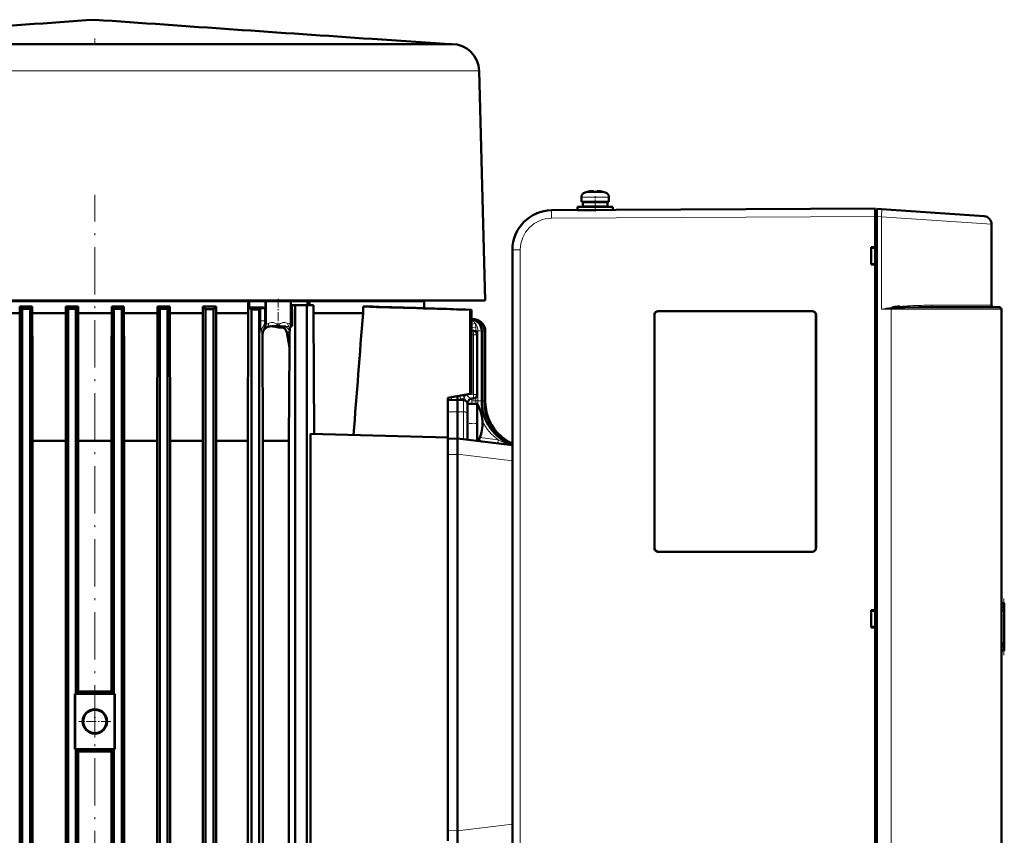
# Model space of a CAD drawing. Extents: x -1358 to 1757, y -1552 to 637.
# Tile 98 of 98: x 1382 to 1632, y 431 to 637. Entities that reach past the tile are written whole.
import ezdxf

# ---------------------------------------------------------------- set-up
doc = ezdxf.new("R2010")
doc.units = 0
doc.linetypes.add('DASHDOT', pattern=[18.5, 12, -3, 0.5, -3])

msp = doc.modelspace()

# ---------------------------------------------------------------- linework, layer by layer
at = {"color": 7, "linetype": 'DASHDOT', "lineweight": 18, "ltscale": 0.039375}
msp.add_line((1401.43, 632.61), (1401.43, 631.04), dxfattribs=at)
at = {"color": 7, "lineweight": 50}
for p, q in [((1471.75, 632.48), (1491.43, 631.17)), ((1382.58, 631.17), (1333.1, 631.17)), ((1416.26, 631.17), (1382.58, 631.17)), ((1474.6, 631.17), (1416.26, 631.17)), ((1478.29, 631.17), (1474.6, 631.17)), ((1491.12, 631.17), (1478.29, 631.17)), ((1491.91, 631.17), (1491.12, 631.17)), ((1498.91, 624.35), (1500.43, 566.17)), ((1524.81, 592.33), (1524.81, 591.2)), ((1524.81, 591.2), (1524.81, 592.33)), ((1526.39, 593.73), (1526.39, 593.74)), ((1527.54, 593.9), (1527.37, 593.88)), ((1527.81, 593.73), (1527.81, 593.88)), ((1528.81, 593.73), (1528.81, 593.88)), ((1529.03, 593.9), (1529.03, 593.9)), ((1530.24, 593.74), (1530.24, 593.73)), ((1531.81, 592.33), (1531.81, 591.2)), ((1517.26, 589.04), (1599.32, 589.47)), ((1523.81, 589.9), (1528.31, 589.9)), ((1523.81, 589.9), (1523.81, 589.1)), ((1523.81, 589.1), (1523.81, 589.9)), ((1528.31, 591.2), (1524.81, 591.2)), ((1525.16, 591.1), (1528.31, 591.1)), ((1525.16, 591.1), (1525.16, 590)), ((1525.16, 591.1), (1525.16, 590)), ((1525.16, 590), (1528.31, 590)), ((1526.31, 591.2), (1526.31, 591.1)), ((1526.31, 591.2), (1526.31, 591.1)), ((1526.31, 590), (1526.31, 589.9)), ((1526.31, 590), (1526.31, 589.9)), ((1528.31, 591.2), (1531.81, 591.2)), ((1531.46, 591.1), (1528.31, 591.1)), ((1531.46, 590), (1528.31, 590)), ((1532.81, 589.9), (1528.31, 589.9)), ((1530.31, 591.1), (1530.31, 591.2)), ((1530.31, 589.9), (1530.31, 590)), ((1531.46, 590), (1531.46, 591.1)), ((1532.81, 589.9), (1532.81, 589.12)), ((1599.32, 587.47), (1599.32, 589.47)), ((1599.72, 589.44), (1600.91, 589.36)), ((1599.72, 587.45), (1599.72, 589.44)), ((1600.91, 589.36), (1626.96, 587.54)), ((1513.46, 588.27), (1513.61, 588.33)), ((1522.29, 589.07), (1522.31, 589.07)), ((1523.81, 589.1), (1528.28, 589.1)), ((1526.31, 589.1), (1526.31, 589.09)), ((1526.31, 589.1), (1526.31, 589.09)), ((1599.72, 589.17), (1599.32, 589.17)), ((1599.32, 587.48), (1599.32, 589.17)), ((1599.32, 379.47), (1599.32, 587.48)), ((1599.32, 579.67), (1599.32, 587.47)), ((1599.72, 587.45), (1599.72, 379.49)), ((1628.82, 564.97), (1628.82, 585.54)), ((1598.32, 575.27), (1598.32, 579.67)), ((1598.32, 579.67), (1599.32, 579.67)), ((1599.32, 579.53), (1598.32, 579.47)), ((1599.32, 579.62), (1599.32, 579.67)), ((1507.32, 579.04), (1507.32, 387.9)), ((1599.32, 575.41), (1598.32, 575.47)), ((1599.32, 575.27), (1598.32, 575.27)), ((1599.32, 575.27), (1599.32, 575.32)), ((1599.32, 487.67), (1599.32, 575.27)), ((1322.23, 566.17), (1480.62, 566.17)), ((1440.33, 565.97), (1362.53, 565.97)), ((1382.99, 564.03), (1382.39, 564.61)), ((1385.57, 564.61), (1382.39, 564.61)), ((1382.39, 562.97), (1382.39, 564.61)), ((1384.99, 564.03), (1385.57, 564.61)), ((1385.57, 562.97), (1385.57, 564.61)), ((1394.62, 564.06), (1394.07, 564.61)), ((1397.16, 564.61), (1394.07, 564.61)), ((1394.07, 562.97), (1394.07, 564.61)), ((1396.62, 564.06), (1397.16, 564.61)), ((1397.16, 564.61), (1397.16, 562.97)), ((1405.7, 564.61), (1405.7, 562.97)), ((1405.7, 564.61), (1408.79, 564.61)), ((1406.24, 564.06), (1405.7, 564.61)), ((1408.24, 564.06), (1408.79, 564.61)), ((1408.79, 562.97), (1408.79, 564.61)), ((1417.87, 564.03), (1417.29, 564.61)), ((1420.46, 564.61), (1417.29, 564.61)), ((1417.29, 562.97), (1417.29, 564.61)), ((1419.87, 564.03), (1420.46, 564.61)), ((1420.46, 562.97), (1420.46, 564.61)), ((1429.49, 563.97), (1428.83, 564.61)), ((1428.83, 562.97), (1428.83, 564.61)), ((1432.18, 564.61), (1428.83, 564.61)), ((1432.18, 562.97), (1432.18, 564.61)), ((1440.54, 565.97), (1440.33, 565.97)), ((1440.33, 562.97), (1440.33, 565.97)), ((1440.54, 565.97), (1440.54, 564.41)), ((1444.7, 565.97), (1440.54, 565.97)), ((1444.7, 564.35), (1443.68, 564.36)), ((1444.6, 564.26), (1444.7, 564.35)), ((1444.7, 564.35), (1444.7, 565.97)), ((1444.7, 565.97), (1444.93, 565.97)), ((1444.93, 565.97), (1450.93, 565.97)), ((1450.93, 565.97), (1451.11, 565.97)), ((1451.11, 565.97), (1451.11, 563.26)), ((1451.11, 565.97), (1455.39, 565.97)), ((1452.21, 564.97), (1451.37, 564.97)), ((1451.37, 564.97), (1451.37, 563.94)), ((1452.21, 564.97), (1452.21, 331.97)), ((1452.21, 564.97), (1455.21, 564.97)), ((1456.89, 564.97), (1455.21, 564.97)), ((1455.21, 331.97), (1455.21, 564.97)), ((1455.39, 565.97), (1455.39, 564.97)), ((1455.82, 565.97), (1455.39, 565.97)), ((1455.82, 564.97), (1455.82, 565.97)), ((1455.82, 565.97), (1484.93, 565.97)), ((1456.89, 562.97), (1456.89, 564.97)), ((1469.43, 562.97), (1469.43, 564.61)), ((1472, 564.61), (1469.43, 564.61)), ((1480.62, 566.17), (1500.43, 566.17)), ((1481.93, 566.17), (1481.93, 565.97)), ((1484.93, 564.21), (1484.93, 565.97)), ((1630.82, 564.47), (1613.92, 564.47)), ((1382.39, 562.97), (1374.02, 562.97)), ((1382.37, 551.64), (1382.39, 562.97)), ((1384.99, 564.03), (1382.99, 564.03)), ((1382.99, 564.03), (1382.99, 331.03)), ((1384.99, 564.03), (1384.99, 330.99)), ((1385.59, 551.64), (1385.57, 562.97)), ((1394.07, 562.97), (1385.57, 562.97)), ((1394.04, 551.64), (1394.07, 562.97)), ((1394.62, 564.06), (1396.62, 564.06)), ((1394.62, 564.06), (1394.62, 330.85)), ((1396.62, 564.06), (1396.62, 466.47)), ((1405.7, 562.97), (1397.16, 562.97)), ((1397.18, 551.64), (1397.16, 562.97)), ((1405.67, 551.64), (1405.7, 562.97)), ((1406.24, 564.06), (1408.24, 564.06)), ((1406.24, 564.06), (1406.24, 466.47)), ((1408.24, 564.06), (1408.24, 330.85)), ((1408.82, 551.64), (1408.79, 562.97)), ((1417.29, 562.97), (1408.79, 562.97)), ((1417.22, 530.6), (1417.29, 562.97)), ((1417.87, 564.03), (1419.87, 564.03)), ((1417.87, 564.03), (1417.87, 330.99)), ((1419.87, 564.03), (1419.87, 331.03)), ((1420.54, 530.6), (1420.46, 562.97)), ((1428.83, 562.97), (1420.46, 562.97)), ((1428.81, 551.64), (1428.83, 562.97)), ((1429.49, 563.97), (1431.49, 563.96)), ((1429.49, 563.97), (1429.49, 331.29)), ((1431.49, 563.96), (1431.49, 331.36)), ((1432.21, 551.64), (1432.18, 562.97)), ((1440.33, 562.97), (1432.18, 562.97)), ((1440.25, 530.6), (1440.33, 562.97)), ((1441.12, 563.88), (1443.12, 563.86)), ((1441.12, 563.88), (1441.12, 331.75)), ((1443.12, 563.86), (1443.52, 564.22)), ((1443.12, 563.86), (1443.12, 331.84)), ((1444.6, 564.26), (1443.61, 564.24)), ((1444.6, 564.26), (1444.6, 561)), ((1451.17, 560.47), (1451.17, 563.21)), ((1451.47, 563.92), (1451.37, 563.94)), ((1451.47, 563.92), (1451.47, 559.76)), ((1469.43, 562.97), (1456.89, 562.97)), ((1457.03, 532.36), (1456.89, 562.97)), ((1496.96, 563.83), (1496.64, 563.81)), ((1496.64, 563.81), (1496.64, 542.48)), ((1496.96, 563.83), (1496.96, 542.53)), ((1496.96, 563.83), (1496.96, 561.54)), ((1543.32, 503.47), (1543.32, 562.47)), ((1543.34, 503.47), (1543.34, 562.47)), ((1544.32, 563.47), (1583.32, 563.47)), ((1544.32, 563.44), (1583.32, 563.44)), ((1584.29, 562.47), (1584.29, 503.47)), ((1584.32, 562.47), (1584.32, 503.47)), ((1631.32, 563.97), (1631.32, 402.97)), ((1447.95, 559.88), (1447.95, 559.74)), ((1448.78, 559.6), (1447.95, 559.74)), ((1448.38, 559.33), (1448.78, 559.32)), ((1448.85, 559.59), (1448.78, 559.6)), ((1448.85, 559.59), (1448.89, 559.59)), ((1448.89, 559.59), (1449, 559.57)), ((1451.03, 559.42), (1451.01, 559.35)), ((1496.96, 561.54), (1497.79, 561.43)), ((1496.96, 561.51), (1497.57, 561.43)), ((1444.05, 530.6), (1443.98, 557.64)), ((1450.82, 558.04), (1450.82, 558.01)), ((1450.99, 559.32), (1450.93, 559.29)), ((1450.93, 559.29), (1450.93, 559.29)), ((1497.51, 558.47), (1496.96, 558.54)), ((1498.39, 557.48), (1498.39, 542.31)), ((1499.53, 558.45), (1499.53, 540.73)), ((1500.2, 558.45), (1500.2, 540.73)), ((1500.43, 558.45), (1500.43, 540.73)), ((1450.75, 554.23), (1450.66, 530.6)), ((1382.37, 551.64), (1382.37, 341.1)), ((1385.59, 551.64), (1385.59, 341.1)), ((1394.04, 551.64), (1394.04, 341.1)), ((1397.18, 551.64), (1397.18, 467.04)), ((1405.67, 551.64), (1405.67, 467.04)), ((1408.82, 551.64), (1408.82, 341.1)), ((1428.81, 551.64), (1428.81, 341.1)), ((1432.21, 551.64), (1432.21, 341.1)), ((1490.93, 541.47), (1496.64, 542.48)), ((1493.42, 541.91), (1493.43, 540.97)), ((1496.64, 542.48), (1496.96, 542.53)), ((1490.93, 541.47), (1490.93, 534.72)), ((1490.93, 541.07), (1490.93, 541.07)), ((1490.93, 539.97), (1490.93, 540.82)), ((1491.18, 540.91), (1493.43, 540.97)), ((1493.43, 540.97), (1493.43, 537.97)), ((1494.95, 540.93), (1493.43, 540.97)), ((1495.93, 539.97), (1495.93, 537.47)), ((1498.39, 539.97), (1495.93, 539.97)), ((1497.42, 541.31), (1497.05, 541.3)), ((1498.39, 539.97), (1498.39, 537.37)), ((1493.43, 531.17), (1493.43, 537.97)), ((1495.93, 537.37), (1495.93, 537.47)), ((1495.93, 536.91), (1495.93, 537.37)), ((1495.93, 530.86), (1495.93, 536.91)), ((1498.39, 537.37), (1498.39, 530.58)), ((1490.93, 531.47), (1490.93, 534.72)), ((1490.93, 531.47), (1456.12, 532.38)), ((1456.12, 532.38), (1456.12, 426.56)), ((1394.04, 530.6), (1385.59, 530.6)), ((1405.67, 530.6), (1397.18, 530.6)), ((1417.22, 530.6), (1408.82, 530.6)), ((1417.22, 365.47), (1417.22, 530.6)), ((1428.81, 530.6), (1420.54, 530.6)), ((1420.54, 530.6), (1420.54, 365.47)), ((1440.25, 530.6), (1432.21, 530.6)), ((1440.25, 530.6), (1440.25, 365.47)), ((1450.66, 530.6), (1444.05, 530.6)), ((1444.05, 365.47), (1444.05, 530.6)), ((1450.66, 530.6), (1450.66, 365.47)), ((1490.93, 531.47), (1490.93, 529.72)), ((1490.93, 531.1), (1493.43, 531.17)), ((1490.93, 529.72), (1490.93, 527.11)), ((1507.32, 529.46), (1493.43, 531.17)), ((1493.43, 527.2), (1493.43, 531.17)), ((1498.39, 530.56), (1498.39, 530.58)), ((1507.3, 529.5), (1507.32, 529.49)), ((1490.93, 431.83), (1490.93, 527.11)), ((1493.43, 527.17), (1493.43, 527.2)), ((1493.43, 431.77), (1493.43, 527.17)), ((1583.32, 502.5), (1544.32, 502.5)), ((1583.32, 502.47), (1544.32, 502.47)), ((1632.05, 489.47), (1631.32, 489.47)), ((1631.82, 489.46), (1632.02, 489.47)), ((1632.05, 489.47), (1632.02, 489.47)), ((1632.05, 489.47), (1632.06, 489.47)), ((1632.06, 477.47), (1632.06, 489.47)), ((1632.06, 477.47), (1632.06, 489.47)), ((1632.06, 477.47), (1632.06, 489.47)), ((1632.06, 477.47), (1632.06, 489.47)), ((1632.06, 477.47), (1632.06, 489.47)), ((1632.06, 477.47), (1632.06, 489.47)), ((1632.06, 477.47), (1632.06, 489.47)), ((1632.06, 477.47), (1632.06, 489.47)), ((1632.06, 477.47), (1632.06, 489.47)), ((1632.06, 477.52), (1632.06, 489.42)), ((1598.32, 483.27), (1598.32, 487.67)), ((1598.32, 487.67), (1599.32, 487.67)), ((1598.32, 487.47), (1599.32, 487.53)), ((1599.32, 487.62), (1599.32, 487.67)), ((1632, 478.87), (1631.99, 488.06)), ((1632.06, 477.72), (1632.06, 489.22)), ((1632.06, 478.12), (1632.06, 488.82)), ((1599.32, 483.41), (1598.32, 483.47)), ((1599.32, 483.27), (1598.32, 483.27)), ((1599.32, 483.27), (1599.32, 483.32)), ((1599.32, 391.67), (1599.32, 483.27)), ((1632.05, 477.47), (1631.32, 477.47)), ((1632.02, 477.47), (1631.82, 477.48)), ((1632.02, 477.47), (1632.05, 477.47)), ((1632.05, 477.47), (1632.06, 477.47)), ((1396.62, 466.47), (1397.18, 467.04)), ((1397.18, 467.04), (1397.23, 467.08)), ((1405.67, 467.04), (1405.63, 467.08)), ((1406.24, 466.47), (1405.67, 467.04)), ((1396.32, 452.47), (1396.32, 466.47)), ((1396.62, 466.47), (1396.32, 466.47)), ((1396.61, 466.47), (1406.24, 466.47)), ((1406.53, 466.47), (1406.24, 466.47)), ((1406.24, 466.47), (1406.53, 466.47)), ((1406.53, 452.47), (1406.53, 466.47)), ((1396.32, 452.47), (1396.62, 452.47)), ((1396.61, 452.47), (1396.32, 452.47)), ((1396.61, 452.47), (1406.24, 452.47)), ((1397.18, 451.9), (1396.62, 452.47)), ((1396.62, 452.47), (1396.62, 330.84)), ((1405.67, 451.9), (1406.24, 452.47)), ((1406.24, 452.47), (1406.24, 330.84)), ((1406.24, 452.47), (1406.53, 452.47)), ((1406.24, 452.47), (1406.53, 452.47)), ((1397.18, 451.9), (1397.18, 341.1)), ((1397.23, 451.86), (1397.18, 451.9)), ((1405.63, 451.86), (1405.67, 451.9)), ((1405.67, 451.9), (1405.67, 341.1)), ((1490.93, 429.22), (1490.93, 431.83)), ((1493.43, 431.74), (1493.43, 431.77)), ((1493.43, 431.74), (1493.43, 427.77))]:
    msp.add_line(p, q, dxfattribs=at)
at = {"color": 7, "lineweight": 18}
for p, q in [((1385.71, 624.35), (1365.68, 624.35)), ((1431.93, 624.35), (1385.71, 624.35)), ((1479.55, 624.35), (1431.93, 624.35)), ((1496.06, 624.35), (1479.55, 624.35)), ((1498.38, 624.35), (1496.06, 624.35)), ((1498.91, 624.35), (1498.38, 624.35)), ((1524.81, 592.33), (1528.28, 592.33)), ((1524.81, 592.33), (1524.81, 592.33)), ((1525.74, 593.57), (1528.29, 593.57)), ((1525.74, 593.57), (1525.74, 593.57)), ((1528.28, 592.33), (1528.31, 592.33)), ((1528.29, 593.57), (1528.31, 593.57)), ((1528.31, 593.57), (1530.89, 593.57)), ((1531.81, 592.33), (1528.31, 592.33)), ((1517.26, 589.04), (1517.26, 589.04)), ((1599.32, 587.47), (1517.26, 587.04)), ((1599.32, 587.48), (1599.72, 587.48)), ((1600.91, 587.36), (1599.72, 587.45)), ((1600.91, 587.36), (1600.91, 563.97)), ((1628.82, 585.54), (1600.91, 587.36)), ((1509.31, 579.04), (1507.32, 579.04)), ((1509.31, 579.04), (1509.31, 387.9)), ((1444.93, 565.97), (1444.93, 560.21)), ((1450.93, 565.97), (1450.93, 560.23)), ((1628.82, 564.97), (1613.68, 564.97)), ((1443.52, 564.22), (1443.52, 561)), ((1451.11, 563.26), (1451.17, 563.21)), ((1543.34, 562.47), (1543.32, 562.47)), ((1544.32, 563.44), (1544.32, 563.47)), ((1583.32, 563.44), (1583.32, 563.47)), ((1584.32, 562.47), (1584.29, 562.47)), ((1600.91, 563.97), (1603.41, 563.97)), ((1603.77, 564.22), (1603.41, 564.19)), ((1603.41, 402.97), (1603.41, 563.97)), ((1603.41, 563.97), (1631.32, 563.97)), ((1444.6, 561), (1443.52, 561)), ((1444.29, 559.76), (1444.59, 559.46)), ((1444.6, 560.54), (1444.93, 560.21)), ((1445.1, 559.42), (1445.16, 559.45)), ((1446.2, 559.66), (1446.16, 559.63)), ((1449.93, 559.58), (1449.88, 559.58)), ((1450.93, 560.23), (1451.17, 560.47)), ((1497.57, 561.43), (1496.96, 561.43)), ((1496.99, 561.42), (1496.96, 561.43)), ((1496.96, 559.4), (1497.06, 559.37)), ((1497.06, 559.37), (1497.06, 558.52)), ((1497.79, 561.43), (1497.57, 561.43)), ((1498.02, 559.36), (1498.02, 558.45)), ((1443.91, 557.96), (1443.61, 558.26)), ((1497.42, 557.48), (1496.96, 557.53)), ((1497.42, 557.48), (1498.26, 557.48)), ((1497.42, 557.48), (1497.42, 542.31)), ((1497.59, 558.45), (1498.02, 558.45)), ((1498.56, 558.45), (1498.02, 558.45)), ((1498.02, 558.45), (1498.02, 558.25)), ((1498.26, 557.48), (1498.39, 557.48)), ((1498.56, 558.45), (1499.53, 558.45)), ((1498.56, 558.45), (1498.56, 540.73)), ((1499.53, 558.45), (1500.2, 558.45)), ((1500.2, 558.45), (1500.43, 558.45)), ((1495.04, 541.78), (1495.03, 541.92)), ((1495.65, 542.3), (1495.68, 542.25)), ((1497.42, 542.31), (1495.68, 542.25)), ((1495.76, 542.17), (1495.68, 542.25)), ((1497.42, 542.31), (1497.89, 542.31)), ((1497.89, 542.31), (1498.39, 542.31)), ((1491.89, 541.64), (1491.89, 541.21)), ((1491.89, 541.21), (1491.89, 540.93)), ((1494.95, 540.93), (1494.95, 537.95)), ((1496.1, 540.3), (1496.1, 540.3)), ((1496.1, 540.3), (1496.11, 540.3)), ((1496.11, 539.97), (1496.11, 540.3)), ((1497.06, 541.3), (1497.06, 540.73)), ((1497.06, 540.73), (1498.02, 540.73)), ((1497.06, 540.73), (1497.06, 539.97)), ((1498.02, 541.54), (1498.02, 540.73)), ((1498.56, 540.73), (1498.02, 540.73)), ((1498.02, 540.73), (1498.02, 539.97)), ((1498.56, 540.73), (1499.53, 540.73)), ((1499.53, 540.73), (1500.2, 540.73)), ((1500.2, 540.73), (1500.43, 540.73)), ((1490.93, 537.94), (1493.43, 537.97)), ((1494.95, 537.95), (1493.43, 537.97)), ((1494.95, 530.98), (1494.95, 537.95)), ((1498.69, 530.52), (1498.72, 530.52)), ((1499.08, 531.44), (1503.73, 530.86)), ((1507.29, 529.5), (1507.3, 529.5)), ((1490.93, 527.11), (1493.43, 527.17)), ((1507.32, 525.49), (1493.43, 527.2)), ((1543.34, 503.47), (1543.32, 503.47)), ((1544.32, 502.5), (1544.32, 502.47)), ((1583.32, 502.5), (1583.32, 502.47)), ((1584.29, 503.47), (1584.32, 503.47)), ((1632.02, 489.47), (1632.02, 489.44)), ((1631.32, 487.47), (1631.9, 487.47)), ((1631.9, 487.47), (1631.9, 479.47)), ((1632.02, 489.27), (1632.02, 489.4)), ((1632.02, 488.91), (1632.02, 489.18)), ((1632.02, 488.73), (1632.02, 478.21)), ((1631.9, 479.47), (1631.32, 479.47)), ((1632.02, 477.76), (1632.02, 478.03)), ((1632.02, 477.54), (1632.02, 477.67)), ((1632.02, 477.5), (1632.02, 477.47)), ((1396.61, 452.47), (1396.61, 466.47)), ((1406.24, 452.47), (1406.24, 466.47)), ((1507.32, 433.45), (1493.43, 431.74)), ((1490.93, 431.83), (1493.43, 431.77))]:
    msp.add_line(p, q, dxfattribs=at)
at = {"color": 7, "linetype": 'DASHDOT', "lineweight": 18}
msp.add_line((1401.43, 271.7), (1401.43, 592.94), dxfattribs=at)
at = {"color": 7, "linetype": 'DASHDOT', "lineweight": 18, "ltscale": 0.00078125}
msp.add_line((1527.31, 593.88), (1527.31, 593.91), dxfattribs=at)
at = {"color": 7, "linetype": 'DASHDOT', "lineweight": 18, "ltscale": 0.000720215}
msp.add_line((1527.31, 593.9), (1527.31, 593.87), dxfattribs=at)
at = {"color": 7, "linetype": 'DASHDOT', "lineweight": 18, "ltscale": 0.09718}
msp.add_line((1528.31, 588.76), (1528.31, 592.65), dxfattribs=at)
at = {"color": 7, "linetype": 'DASHDOT', "lineweight": 18, "ltscale": 0.000926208}
msp.add_line((1529.31, 593.87), (1529.31, 593.91), dxfattribs=at)
at = {"color": 7, "linetype": 'DASHDOT', "lineweight": 18, "ltscale": 0.000775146}
msp.add_line((1529.31, 593.91), (1529.31, 593.88), dxfattribs=at)
at = {"color": 7, "linetype": 'DASHDOT', "lineweight": 18, "ltscale": 0.032999}
msp.add_line((1528.31, 589.89), (1528.31, 591.21), dxfattribs=at)
at = {"color": 7, "linetype": 'DASHDOT', "lineweight": 18, "ltscale": 0.023999}
msp.add_line((1528.31, 589.02), (1528.31, 589.98), dxfattribs=at)
at = {"color": 7, "linetype": 'DASHDOT', "lineweight": 18, "ltscale": 0.012}
msp.add_line((1599.28, 587.48), (1599.76, 587.48), dxfattribs=at)
at = {"color": 7, "linetype": 'DASHDOT', "lineweight": 18, "ltscale": 0.182785}
msp.add_line((1447.93, 566.58), (1447.93, 559.27), dxfattribs=at)
at = {"color": 7, "linetype": 'DASHDOT', "lineweight": 18, "ltscale": 0.073843}
msp.add_line((1498.63, 534.97), (1495.68, 534.97), dxfattribs=at)
at = {"color": 7, "linetype": 'DASHDOT', "lineweight": 18, "ltscale": 0.359999}
msp.add_line((1631.96, 476.27), (1631.96, 490.67), dxfattribs=at)
at = {"color": 7, "linetype": 'DASHDOT', "lineweight": 18, "ltscale": 0.42009}
for p, q in [((1396.62, 451.07), (1396.62, 467.87)), ((1406.24, 451.07), (1406.24, 467.87))]:
    msp.add_line(p, q, dxfattribs=at)
at = {"color": 7, "linetype": 'DASHDOT', "lineweight": 18, "ltscale": 0.2015}
msp.add_line((1401.43, 463.5), (1401.43, 455.44), dxfattribs=at)
at = {"color": 7, "linetype": 'DASHDOT', "lineweight": 18, "ltscale": 0.201501}
msp.add_line((1405.46, 459.47), (1397.4, 459.47), dxfattribs=at)
at = {"color": 7, "lineweight": 50}
for points in [[(1527.81, 593.88), (1527.81, 593.88), (1527.81, 593.89), (1527.8, 593.89), (1527.79, 593.89), (1527.73, 593.9), (1527.59, 593.9), (1527.31, 593.88)], [(1528.81, 593.88), (1528.82, 593.88), (1528.82, 593.88), (1528.83, 593.89), (1528.84, 593.89), (1528.91, 593.9), (1529.31, 593.88)], [(1528.81, 593.88), (1528.81, 593.88), (1528.81, 593.88), (1528.82, 593.89), (1528.83, 593.89), (1528.85, 593.9), (1529.03, 593.9)], [(1613.92, 564.47), (1610.43, 564.45), (1606.86, 564.37), (1604.8, 564.28), (1603.77, 564.22)], [(1543.34, 562.47), (1543.37, 562.7), (1543.46, 562.91), (1543.6, 563.11), (1543.79, 563.27), (1544, 563.38), (1544.32, 563.44)], [(1584.29, 562.47), (1584.26, 562.7), (1584.18, 562.91), (1584.03, 563.11), (1583.84, 563.27), (1583.64, 563.38), (1583.32, 563.44)], [(1445.3, 559.46), (1445.74, 559.59), (1446.16, 559.63)], [(1446.16, 559.63), (1446.57, 559.59), (1447.34, 559.46)], [(1447.95, 559.74), (1447.2, 559.77), (1446.36, 559.69), (1446.2, 559.66)], [(1447.34, 559.46), (1448.03, 559.35), (1448.38, 559.33)], [(1451.1, 559.66), (1451.1, 559.66), (1451.09, 559.64), (1451.06, 559.54), (1451.03, 559.42)], [(1450.11, 558.06), (1449.97, 558.48), (1449.75, 558.84), (1449.54, 559.05), (1449.3, 559.2), (1448.95, 559.3), (1448.78, 559.32)], [(1450.93, 559.29), (1450.92, 559.28), (1450.9, 559.24), (1450.85, 558.84), (1450.82, 558.04)], [(1490.93, 540.82), (1490.94, 540.85), (1490.96, 540.87), (1491.02, 540.89), (1491.18, 540.91)], [(1496.68, 541.21), (1496.39, 541), (1496.21, 540.72)], [(1544.32, 502.5), (1544.09, 502.53), (1543.88, 502.61), (1543.68, 502.76), (1543.51, 502.94), (1543.41, 503.15), (1543.34, 503.47)], [(1584.29, 503.47), (1584.26, 503.24), (1584.18, 503.03), (1584.03, 502.83), (1583.84, 502.67), (1583.64, 502.56), (1583.32, 502.5)], [(1632.02, 489.4), (1632.05, 489.41), (1632.06, 489.41), (1632.06, 489.42), (1632.06, 489.42)], [(1632.06, 489.42), (1632.06, 489.42), (1632.06, 489.42), (1632.05, 489.43), (1632.03, 489.43)], [(1632.06, 477.52), (1632.06, 477.53), (1632.06, 477.53), (1632.05, 477.53), (1632.02, 477.54)], [(1632.03, 477.51), (1632.05, 477.51), (1632.06, 477.52), (1632.06, 477.52), (1632.06, 477.52)]]:
    msp.add_lwpolyline(points, dxfattribs=at)
at = {"color": 7, "lineweight": 18}
for points in [[(1517.26, 587.04), (1517.26, 588.96), (1517.26, 589.03), (1517.26, 589.04)], [(1613.92, 564.47), (1613.88, 564.48), (1613.8, 564.54), (1613.75, 564.62)], [(1443.61, 558.26), (1443.61, 558.26), (1443.6, 558.27), (1443.59, 558.33), (1443.56, 558.78), (1443.52, 561)], [(1444.59, 559.46), (1444.6, 559.46), (1444.63, 559.45), (1444.84, 559.42), (1445.1, 559.42)], [(1444.93, 560.21), (1444.94, 560.21), (1444.97, 560.2), (1445.15, 560.22), (1445.39, 560.28), (1445.5, 560.33)], [(1445.5, 560.33), (1445.5, 560.01), (1445.41, 559.72), (1445.3, 559.57), (1445.16, 559.45)], [(1446.64, 560.57), (1446.21, 560.57), (1445.83, 560.48), (1445.5, 560.33)], [(1447.95, 559.88), (1447.64, 560.16), (1447.29, 560.38), (1446.91, 560.52), (1446.64, 560.57)], [(1450.38, 560.34), (1450.14, 560.45), (1449.86, 560.54), (1449.55, 560.58), (1449.14, 560.56), (1448.73, 560.44), (1448.45, 560.3), (1448.19, 560.11), (1447.95, 559.88)], [(1449.53, 559.56), (1449.83, 559.57), (1449.87, 559.58), (1449.88, 559.58)], [(1449.53, 559.56), (1449.79, 559.51), (1450.04, 559.39), (1450.34, 559.11), (1450.58, 558.75), (1450.72, 558.41), (1450.82, 558.04)], [(1450.38, 560.34), (1450.37, 560.11), (1450.41, 559.89), (1450.5, 559.7), (1450.62, 559.54), (1450.77, 559.44)], [(1450.38, 560.34), (1450.61, 560.26), (1450.85, 560.22), (1450.91, 560.22), (1450.92, 560.23), (1450.93, 560.23)], [(1497.88, 560.36), (1497.07, 560.13), (1496.98, 560.11), (1496.96, 560.11)], [(1498.02, 559.36), (1497.18, 559.37), (1497.06, 559.37)], [(1443.91, 557.96), (1443.91, 557.95), (1443.92, 557.93), (1443.94, 557.8), (1443.98, 557.64)], [(1495.76, 542.17), (1495.36, 541.97), (1495.04, 541.78)], [(1496.72, 541.38), (1496.56, 541.46), (1496.25, 541.69), (1495.76, 542.17)], [(1494.94, 541.17), (1494.84, 541.25), (1494.57, 541.33), (1494.11, 541.38)], [(1495.53, 540.73), (1495.31, 541.08), (1495.13, 541.5), (1495.04, 541.78)], [(1496.72, 541.38), (1496.5, 541.28), (1496.29, 541.14), (1496.08, 540.89), (1495.94, 540.59), (1495.91, 540.47)], [(1495.91, 540.47), (1496.03, 540.34), (1496.07, 540.31), (1496.09, 540.3), (1496.1, 540.3)], [(1497.05, 541.3), (1496.82, 541.26), (1496.61, 541.18), (1496.43, 541.04), (1496.27, 540.87), (1496.17, 540.67), (1496.1, 540.3)], [(1496.72, 541.38), (1496.96, 541.31), (1497.05, 541.3)], [(1503.73, 530.86), (1503.65, 530.01), (1503.64, 529.93), (1503.64, 529.92), (1503.64, 529.92), (1503.65, 529.92), (1503.65, 529.92)], [(1503.73, 530.86), (1504.97, 530.25), (1505.61, 529.98)]]:
    msp.add_lwpolyline(points, dxfattribs=at)
at = {"color": 7, "lineweight": 50}
for radius in [3.1, 2.95]:
    msp.add_circle((1401.43, 459.47), radius, dxfattribs=at)
for centre, radius, start, end in [((-205.9, 23358.86), 22778.29, 273.869095, 274.0464), ((3008.76, 23358.87), 22778.31, 265.953602, 266.130907), ((1491.91, 624.17), 7, 1.4997, 89.9999), ((1526.11, 592.33), 1.3, 106.6015, 180), ((1526.11, 592.33), 1.3, 106.6015, 180), ((1528.31, 584.95), 9, 102.3778, 106.6015), ((1528.31, 584.95), 9, 102.3778, 106.6015), ((1528.31, 584.95), 8.99, 96.3893, 102.3497), ((1528.31, 584.95), 8.99, 96.3893, 102.3497), ((1528.31, 584.95), 8.99, 96.3893, 102.3497), ((1528.31, 584.95), 8.99, 96.3893, 102.3497), ((1527.77, 589.86), 4.04, 93.1748, 96.4899), ((1527.69, 590.89), 3.01, 89.498, 97.1622), ((1528.31, 583.84), 9.9, 90.0001, 92.894), ((1528.31, 583.84), 9.9, 90.0001, 92.894), ((1528.31, 583.84), 9.9, 87.8454, 92.894), ((1528.31, 583.84), 9.9, 87.8454, 92.894), ((1528.31, 583.84), 9.9, 87.1057, 90.0002), ((1528.31, 583.84), 9.9, 87.1057, 90.0002), ((1528.31, 584.95), 8.99, 77.6508, 83.6103), ((1528.31, 584.95), 8.99, 77.6503, 83.6107), ((1528.31, 584.95), 8.99, 77.6503, 83.6107), ((1528.31, 584.95), 9, 73.3984, 77.6222), ((1530.51, 592.33), 1.3, 0, 73.3984), ((1517.32, 579.04), 10, 90.3, 180), ((1626.82, 585.54), 2, 0, 86), ((1474.56, 518.48), 62.63, 132.5713, 133.4387), ((1390.51, -2696.14), 3260.94, 89.0478, 89.12082), ((1400.08, 520.18), 59.95, 46.8003, 47.5449), ((1211.04, -8681.42), 9249.64, 88.23056, 88.399177), ((1067.14, -12797.6), 13368.34, 88.157518, 88.264533), ((1606.53, 564.87), 2.83, 188.017, 193.1458), ((1607.95, 534.35), 30.42, 94.5321, 97.9924), ((1629.32, 564.97), 0.5, 180, 270), ((1630.82, 563.97), 0.5, 0, 90), ((1443.61, 563.9), 0.333, 89.767, 106.8847), ((1452.14, 563.26), 1.03, 138.3858, 179.9673), ((1452.13, 563.21), 0.968, 133.1025, 180.1409), ((-26671.86, 2752.05), 28226.31, 355.489126, 355.551988), ((1544.31, 562.47), 0.999, 89.9393, 180.0608), ((1583.32, 562.47), 0.999, 359.9393, 90.0608), ((1443.51, 560.52), 1.1, 315.7499, 0.8889), ((1446.49, 556.25), 3.42, 110.3119, 117.8682), ((1449.95, 651.35), 91.76, 269.3158, 269.9617), ((1450.94, 559.37), 0.0686, 314.859, 347.9), ((1450.59, 562.28), 2.67, 281.1256, 289.3144), ((1452.13, 560.46), 0.965, 179.8266, 226.9695), ((1496.53, 558.45), 3, 360, 81.7252), ((1497.2, 558.45), 3, 0.0001, 83.0002), ((1497.43, 558.45), 3, 0.0018, 82.9956), ((1445.91, 557.65), 1.93, 157.2687, 180.3062), ((1445.87, 557.66), 1.89, 135.0783, 157.04), ((1445.66, 557.89), 1.58, 119.0194, 135.5885), ((1375.95, 543.57), 75.56, 8.1094, 11.0497), ((1497.39, 557.48), 1, 0.0001, 83), ((1497.39, 542.31), 1, 272, 0.0005), ((1494.93, 539.93), 1, 2.2706, 88.5), ((1497.09, 540.33), 0.963, 92.0522, 114.9289), ((1489.73, 534.97), 10, 360, 30), ((1511.53, 540.73), 12, 180, 249.3602), ((1512.2, 540.73), 12, 180, 245.9659), ((1512.43, 540.73), 12, 179.998, 221.1659), ((1489.73, 534.97), 10, 333.605, 0), ((1512.43, 540.73), 12, 221.1612, 244.7819), ((1500.03, 533.16), 2.78, 242.8353, 262.9403), ((1544.31, 503.47), 0.999, 179.9393, 270.0608), ((1583.32, 503.47), 0.999, 269.9393, 0.0608), ((1631.68, 487.76), 1.71, 78.0166, 85.3172), ((1632.84, 484.54), 4.92, 99.6138, 102.012), ((1631.19, 487.7), 1.77, 61.6051, 69.2819), ((1633.38, 485.52), 3.9, 110.4435, 113.6529), ((1630.65, 487.6), 1.89, 43.224, 52.0807), ((1633.48, 486.78), 2.43, 126.7865, 133.0019), ((1630.05, 487.5), 2.06, 21.7252, 31.0372), ((1627.59, 488.51), 4.43, 346.4322, 351.6638), ((1631.46, 488.09), 0.537, 357.2568, 18.8529), ((1630.51, 488.08), 1.48, 351.7407, 359.4044), ((1632.01, 489.24), 0.0591, 281.6909, 346.4014), ((1631.94, 488.82), 0.116, 309.238, 359.9621), ((1632.02, 489.21), 0.0477, 9.1677, 71.3006), ((1631.95, 488.82), 0.107, 358.9021, 43.62), ((1627.72, 478.45), 4.3, 8.2961, 13.6886), ((1630.05, 479.44), 2.06, 328.9628, 338.2748), ((1633.48, 480.16), 2.43, 226.9981, 233.2135), ((1630.65, 479.34), 1.89, 307.9193, 316.776), ((1633.38, 481.42), 3.9, 246.3471, 249.5565), ((1631.19, 479.24), 1.77, 290.7181, 298.3949), ((1632.84, 482.4), 4.92, 257.988, 260.3862), ((1631.68, 479.18), 1.71, 274.6828, 281.9834), ((1631.5, 478.86), 0.501, 339.0398, 1.766), ((1630.36, 478.82), 1.63, 1.9513, 9.0673), ((1631.94, 478.12), 0.116, 0.0966, 50.7299), ((1632.01, 477.7), 0.0594, 13.8166, 78.1412), ((1631.95, 478.12), 0.108, 316.4829, 1.065), ((1632.02, 477.73), 0.0481, 289.0084, 350.7243)]:
    msp.add_arc(centre, radius, start, end, dxfattribs=at)
at = {"color": 7, "lineweight": 18}
for centre, radius, start, end in [((1517.31, 579.04), 8, 90.3049, 179.9951), ((1635.59, 379.06), 188.13, 99.8626, 100.6214), ((1605.4, 552.7), 11.89, 98.1109, 99.8896), ((1606.42, 564.91), 3.1, 189.309, 193.4752), ((1611.6, 493.47), 71.46, 92.7122, 94.857), ((1613.52, 449.42), 115.55, 89.9221, 92.629), ((1614.5, 564.95), 0.824, 178.7148, 204.077), ((1634.14, 203.68), 361.82, 94.8725, 95.2694), ((1446.01, 557.61), 2.03, 116.6603, 136.8167), ((1443.93, 560.21), 1, 311.2527, 359.9188), ((1446.18, 557.14), 2.53, 89.5563, 113.7531), ((1449.88, 557.59), 1.99, 58.3531, 89.8373), ((1449.94, 557.18), 2.4, 69.8023, 90.2846), ((1450.95, 560.35), 0.929, 259.0269, 275.0002), ((1451.93, 560.23), 1, 180.0783, 214.6754), ((1496.02, 559.27), 2.16, 60.2201, 64.2855), ((1494.41, 559.37), 2.65, 359.9784, 16.0856), ((1496.12, 559.45), 1.96, 56.363, 60.1631), ((1495.95, 559.23), 2.23, 30.2392, 55.9009), ((1494.49, 559.36), 3.54, 359.9625, 16.2986), ((1495.56, 558.45), 3, 359.9985, 39.3437), ((1450.19, 553.95), 4.11, 81.1884, 91.1239), ((1524.67, 541.73), 30.57, 179.4313, 180.6602), ((1490.78, 541.56), 4.27, 4.8303, 8.5081), ((1515.62, 502.27), 44.67, 116.5112, 117.4508), ((1502.83, 541.44), 8.72, 180.4142, 183.1983), ((1496.78, 541.18), 1.83, 160.9905, 180.145), ((1495.95, 541.19), 1, 181.0085, 195.1879), ((1496.07, 541.11), 0.654, 236.103, 256.098), ((1471.67, 538.25), 24.34, 4.0418, 5.229), ((1497.09, 540.3), 0.994, 92.4351, 180.4046), ((1497.1, 540.31), 0.992, 115.0005, 180.4805), ((1510.59, 540.73), 12.03, 180.0126, 185.6319), ((1510.56, 540.73), 12, 205.2616, 235.3162), ((1509.03, 538.61), 9.28, 248.3942, 255.5834), ((1511.56, 543.25), 14.3, 247.1919, 249.2939), ((1510.2, 539.51), 10.33, 249.0052, 253.7937), ((1509.48, 540.67), 11.38, 255.9658, 258.9114)]:
    msp.add_arc(centre, radius, start, end, dxfattribs=at)
for centre, major_axis, ratio, start_param, end_param in [((1600.77, 587.36), (-0.14, -2), 0.069587, 1.575662, 3.141593), ((1603.37, 563.97), (0, -0.5), 0.069756, 1.570796, 2.028971), ((1445.61, 558.26), (-1.41, -1.41), 0.998783, 4.646666, 5.497179), ((1445.91, 557.96), (1.41, 1.41), 0.998783, 1.505059, 2.355587), ((1443.93, 560.21), (-0.707, -0.707), 0.998783, 1.505074, 2.355587), ((1449, 556.57), (-0.07, -3), 0.567719, 3.184081, 3.561324), ((1448.9, 556.62), (-1.06, -2.87), 0.589621, 3.383997, 3.763273), ((1401.42, 557.16), (83.79, 0), 0.034899, 0.959176, 0.966863), ((1449.89, 557.59), (-1.41, 1.41), 0.998783, 4.948548, 5.47477), ((1449.93, 557.63), (1.41, -1.41), 0.998783, 1.794866, 1.918548), ((1451.93, 560.23), (0.707, -0.707), 0.998783, 3.927601, 4.532654), ((1497.39, 557.48), (0.122, 0.993), 0.03464, 4.716642, 6.283185), ((1497.39, 542.31), (-0.035, 0.999), 0.034878, 3.141593, 4.711171), ((1496.08, 542.51), (0.02, -2.21), 0.1111, 0.050643, 0.684071), ((1494.93, 537.45), (-1, 0), 0.5, 3.181222, 4.686209)]:
    msp.add_ellipse(centre, major_axis=major_axis, ratio=ratio, start_param=start_param, end_param=end_param, dxfattribs=at)
at = {"color": 7, "lineweight": 50}
for centre, major_axis, ratio, start_param, end_param in [((1444.63, 561), (0, 0.998), 0.034899, 1.57076, 2.047967), ((1300.72, 1480.41), (0, -3012.65), 0.052336, 1.258306, 1.259622), ((1401.43, 469.92), (-81.45, 0), 0.034899, 1.519221, 1.622372), ((1396.62, 466.5), (-0.999, 0), 0.034899, 1.274857, 1.569444), ((1401.43, 449.02), (81.45, 0), 0.034899, 1.519221, 1.622371)]:
    msp.add_ellipse(centre, major_axis=major_axis, ratio=ratio, start_param=start_param, end_param=end_param, dxfattribs=at)

doc.saveas('drawing.dxf')
